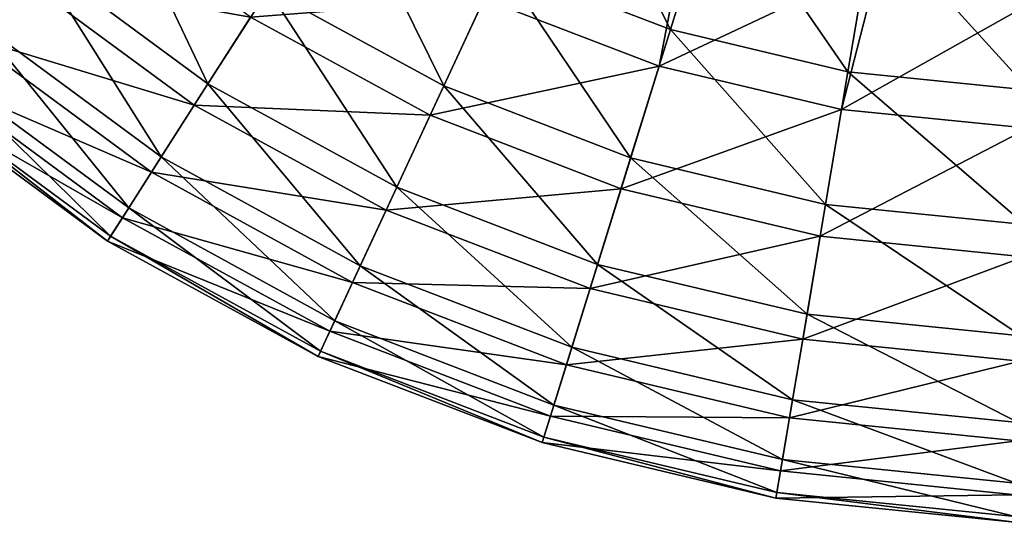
# Model space of a CAD drawing. Header units: millimetres. Extents: x 5 to 159, y 108 to 1015.
# Tile 2 of 250: x 111 to 128, y 114 to 122. Entities that reach past the tile are written whole.
import ezdxf

# ---------------------------------------------------------------- set-up
doc = ezdxf.new("R2010")
doc.units = ezdxf.units.MM
doc.header["$LTSCALE"] = 25.4
doc.layers.get('0').update_dxf_attribs({"true_color": 0xff5454})

# ---------------------------------------------------------------- blocks, each defined once
blk = doc.blocks.new('SPIDER-6792-9745.STL#2')
at = {"color": 7, "true_color": 0xffffff}
mesh = blk.add_polyface(dxfattribs=at)
corners = [(110.409, 122.366, 31.862), (108.743, 126.011, 28.473), (111.354, 123.485, 28.473), (107.656, 125.028, 31.862)]
mesh.append_faces([[corners[k] for k in face] for face in [(0, 1, 2), (1, 0, 3)]], dxfattribs={"vtx0": -1, "color": 7})
mesh = blk.add_polyface(dxfattribs=at)
corners = [(120.318, 125.729, 19.785), (122.087, 122.245, 22.385), (119.214, 123.351, 22.385), (122.863, 124.749, 19.785)]
mesh.append_faces([[corners[k] for k in face] for face in [(0, 1, 2), (1, 0, 3)]], dxfattribs={"vtx0": -1, "color": 7})
mesh = blk.add_polyface(dxfattribs=at)
corners = [(114.279, 121.33, 28.473), (112.57, 124.923, 25.297), (115.293, 122.917, 25.297), (111.354, 123.485, 28.473)]
mesh.append_faces([[corners[k] for k in face] for face in [(0, 1, 2), (1, 0, 3)]], dxfattribs={"vtx0": -1, "color": 7})
mesh = blk.add_polyface(dxfattribs=at)
corners = [(118.258, 121.292, 25.297), (116.514, 124.831, 22.385), (119.214, 123.351, 22.385), (115.293, 122.917, 25.297)]
mesh.append_faces([[corners[k] for k in face] for face in [(0, 1, 2), (1, 0, 3)]], dxfattribs={"vtx0": -1, "color": 7})
mesh = blk.add_polyface(dxfattribs=at)
corners = [(122.863, 124.749, 19.785), (125.081, 121.531, 22.385), (122.087, 122.245, 22.385), (125.517, 124.116, 19.785)]
mesh.append_faces([[corners[k] for k in face] for face in [(0, 1, 2), (1, 0, 3)]], dxfattribs={"vtx0": -1, "color": 7})
mesh = blk.add_polyface(dxfattribs=at)
corners = [(114.999, 122.457, 60.078), (111.078, 123.158, 55.936), (114.049, 120.969, 55.936), (112.218, 124.507, 60.078)]
mesh.append_faces([[corners[k] for k in face] for face in [(0, 1, 2), (1, 0, 3)]], dxfattribs={"vtx0": -1, "color": 7})
mesh = blk.add_polyface(dxfattribs=at)
corners = [(118.942, 122.765, 64.024), (114.999, 122.457, 60.078), (118.029, 120.797, 60.078), (116.167, 124.286, 64.024)]
mesh.append_faces([[corners[k] for k in face] for face in [(0, 1, 2), (1, 0, 3)]], dxfattribs={"vtx0": -1, "color": 7})
mesh = blk.add_polyface(dxfattribs=at)
corners = [(122.382, 124.15, 67.734), (118.942, 122.765, 64.024), (121.895, 121.628, 64.024)]
mesh.append_faces([[corners[k] for k in face] for face in [(0, 1, 2)]], dxfattribs={"color": 7})
mesh = blk.add_polyface(dxfattribs=at)
corners = [(122.382, 124.15, 67.734), (121.895, 121.628, 64.024), (125.607, 123.376, 67.734)]
mesh.append_faces([[corners[k] for k in face] for face in [(0, 1, 2)]], dxfattribs={"color": 7})
mesh = blk.add_polyface(dxfattribs=at)
corners = [(125.517, 124.116, 19.785), (128.144, 121.223, 22.385), (125.081, 121.531, 22.385), (128.232, 123.843, 19.785)]
mesh.append_faces([[corners[k] for k in face] for face in [(0, 1, 2), (1, 0, 3)]], dxfattribs={"vtx0": -1, "color": 7})
mesh = blk.add_polyface(dxfattribs=at)
corners = [(113.491, 120.095, 31.862), (111.354, 123.485, 28.473), (114.279, 121.33, 28.473), (110.409, 122.366, 31.862)]
mesh.append_faces([[corners[k] for k in face] for face in [(0, 1, 2), (1, 0, 3)]], dxfattribs={"vtx0": -1, "color": 7})
mesh = blk.add_polyface(dxfattribs=at)
corners = [(121.414, 120.076, 25.297), (119.214, 123.351, 22.385), (122.087, 122.245, 22.385), (118.258, 121.292, 25.297)]
mesh.append_faces([[corners[k] for k in face] for face in [(0, 1, 2), (1, 0, 3)]], dxfattribs={"vtx0": -1, "color": 7})
mesh = blk.add_polyface(dxfattribs=at)
corners = [(125.607, 123.376, 67.734), (121.895, 121.628, 64.024), (124.974, 120.894, 64.024)]
mesh.append_faces([[corners[k] for k in face] for face in [(0, 1, 2)]], dxfattribs={"color": 7})
mesh = blk.add_polyface(dxfattribs=at)
corners = [(125.607, 123.376, 67.734), (124.974, 120.894, 64.024), (128.914, 123.115, 67.734)]
mesh.append_faces([[corners[k] for k in face] for face in [(0, 1, 2)]], dxfattribs={"color": 7})
mesh = blk.add_polyface(dxfattribs=at)
corners = [(114.049, 120.969, 55.936), (110.209, 122.131, 51.638), (113.325, 119.835, 51.638), (111.078, 123.158, 55.936)]
mesh.append_faces([[corners[k] for k in face] for face in [(0, 1, 2), (1, 0, 3)]], dxfattribs={"vtx0": -1, "color": 7})
mesh = blk.add_polyface(dxfattribs=at)
corners = [(128.914, 123.115, 67.734), (124.974, 120.894, 64.024), (128.123, 120.577, 64.024)]
mesh.append_faces([[corners[k] for k in face] for face in [(0, 1, 2)]], dxfattribs={"color": 7})
mesh = blk.add_polyface(dxfattribs=at)
corners = [(117.466, 119.584, 28.473), (115.293, 122.917, 25.297), (118.258, 121.292, 25.297), (114.279, 121.33, 28.473)]
mesh.append_faces([[corners[k] for k in face] for face in [(0, 1, 2), (1, 0, 3)]], dxfattribs={"vtx0": -1, "color": 7})
mesh = blk.add_polyface(dxfattribs=at)
corners = [(121.895, 121.628, 64.024), (118.029, 120.797, 60.078), (121.253, 119.556, 60.078), (118.942, 122.765, 64.024)]
mesh.append_faces([[corners[k] for k in face] for face in [(0, 1, 2), (1, 0, 3)]], dxfattribs={"vtx0": -1, "color": 7})
mesh = blk.add_polyface(dxfattribs=at)
corners = [(112.941, 119.232, 35.41), (110.409, 122.366, 31.862), (113.491, 120.095, 31.862), (109.748, 121.585, 35.41)]
mesh.append_faces([[corners[k] for k in face] for face in [(0, 1, 2), (1, 0, 3)]], dxfattribs={"vtx0": -1, "color": 7})
mesh = blk.add_polyface(dxfattribs=at)
corners = [(118.029, 120.797, 60.078), (114.049, 120.969, 55.936), (117.285, 119.195, 55.936), (114.999, 122.457, 60.078)]
mesh.append_faces([[corners[k] for k in face] for face in [(0, 1, 2), (1, 0, 3)]], dxfattribs={"vtx0": -1, "color": 7})
mesh = blk.add_polyface(dxfattribs=at)
corners = [(124.704, 119.292, 25.297), (122.087, 122.245, 22.385), (125.081, 121.531, 22.385), (121.414, 120.076, 25.297)]
mesh.append_faces([[corners[k] for k in face] for face in [(0, 1, 2), (1, 0, 3)]], dxfattribs={"vtx0": -1, "color": 7})
mesh = blk.add_polyface(dxfattribs=at)
corners = [(113.325, 119.835, 51.638), (109.621, 121.435, 47.228), (112.835, 119.067, 47.228), (110.209, 122.131, 51.638)]
mesh.append_faces([[corners[k] for k in face] for face in [(0, 1, 2), (1, 0, 3)]], dxfattribs={"vtx0": -1, "color": 7})
mesh = blk.add_polyface(dxfattribs=at)
corners = [(112.636, 118.756, 39.058), (109.748, 121.585, 35.41), (112.941, 119.232, 35.41), (109.383, 121.153, 39.058)]
mesh.append_faces([[corners[k] for k in face] for face in [(0, 1, 2), (1, 0, 3)]], dxfattribs={"vtx0": -1, "color": 7})
mesh = blk.add_polyface(dxfattribs=at)
corners = [(124.974, 120.894, 64.024), (121.253, 119.556, 60.078), (124.613, 118.755, 60.078), (121.895, 121.628, 64.024)]
mesh.append_faces([[corners[k] for k in face] for face in [(0, 1, 2), (1, 0, 3)]], dxfattribs={"vtx0": -1, "color": 7})
mesh = blk.add_polyface(dxfattribs=at)
corners = [(128.068, 118.954, 25.297), (125.081, 121.531, 22.385), (128.144, 121.223, 22.385), (124.704, 119.292, 25.297)]
mesh.append_faces([[corners[k] for k in face] for face in [(0, 1, 2), (1, 0, 3)]], dxfattribs={"vtx0": -1, "color": 7})
mesh = blk.add_polyface(dxfattribs=at)
corners = [(112.835, 119.067, 47.228), (109.32, 121.078, 42.749), (112.584, 118.673, 42.749), (109.621, 121.435, 47.228)]
mesh.append_faces([[corners[k] for k in face] for face in [(0, 1, 2), (1, 0, 3)]], dxfattribs={"vtx0": -1, "color": 7})
mesh = blk.add_polyface(dxfattribs=at)
corners = [(116.849, 118.255, 31.862), (114.279, 121.33, 28.473), (117.466, 119.584, 28.473), (113.491, 120.095, 31.862)]
mesh.append_faces([[corners[k] for k in face] for face in [(0, 1, 2), (1, 0, 3)]], dxfattribs={"vtx0": -1, "color": 7})
mesh = blk.add_polyface(dxfattribs=at)
corners = [(120.856, 118.278, 28.473), (118.258, 121.292, 25.297), (121.414, 120.076, 25.297), (117.466, 119.584, 28.473)]
mesh.append_faces([[corners[k] for k in face] for face in [(0, 1, 2), (1, 0, 3)]], dxfattribs={"vtx0": -1, "color": 7})
mesh = blk.add_polyface(dxfattribs=at)
corners = [(112.584, 118.673, 42.749), (109.383, 121.153, 39.058), (112.636, 118.756, 39.058), (109.32, 121.078, 42.749)]
mesh.append_faces([[corners[k] for k in face] for face in [(0, 1, 2), (1, 0, 3)]], dxfattribs={"vtx0": -1, "color": 7})
mesh = blk.add_polyface(dxfattribs=at)
corners = [(117.285, 119.195, 55.936), (113.325, 119.835, 51.638), (116.719, 117.975, 51.638), (114.049, 120.969, 55.936)]
mesh.append_faces([[corners[k] for k in face] for face in [(0, 1, 2), (1, 0, 3)]], dxfattribs={"vtx0": -1, "color": 7})
mesh = blk.add_polyface(dxfattribs=at)
corners = [(128.123, 120.577, 64.024), (124.613, 118.755, 60.078), (128.05, 118.409, 60.078), (124.974, 120.894, 64.024)]
mesh.append_faces([[corners[k] for k in face] for face in [(0, 1, 2), (1, 0, 3)]], dxfattribs={"vtx0": -1, "color": 7})
mesh = blk.add_polyface(dxfattribs=at)
corners = [(121.253, 119.556, 60.078), (117.285, 119.195, 55.936), (120.729, 117.869, 55.936), (118.029, 120.797, 60.078)]
mesh.append_faces([[corners[k] for k in face] for face in [(0, 1, 2), (1, 0, 3)]], dxfattribs={"vtx0": -1, "color": 7})
mesh = blk.add_polyface(dxfattribs=at)
corners = [(116.418, 117.327, 35.41), (113.491, 120.095, 31.862), (116.849, 118.255, 31.862), (112.941, 119.232, 35.41)]
mesh.append_faces([[corners[k] for k in face] for face in [(0, 1, 2), (1, 0, 3)]], dxfattribs={"vtx0": -1, "color": 7})
mesh = blk.add_polyface(dxfattribs=at)
corners = [(124.391, 117.436, 28.473), (121.414, 120.076, 25.297), (124.704, 119.292, 25.297), (120.856, 118.278, 28.473)]
mesh.append_faces([[corners[k] for k in face] for face in [(0, 1, 2), (1, 0, 3)]], dxfattribs={"vtx0": -1, "color": 7})
mesh = blk.add_polyface(dxfattribs=at)
corners = [(116.719, 117.975, 51.638), (112.835, 119.067, 47.228), (116.336, 117.149, 47.228), (113.325, 119.835, 51.638)]
mesh.append_faces([[corners[k] for k in face] for face in [(0, 1, 2), (1, 0, 3)]], dxfattribs={"vtx0": -1, "color": 7})
mesh = blk.add_polyface(dxfattribs=at)
corners = [(120.422, 116.879, 31.862), (117.466, 119.584, 28.473), (120.856, 118.278, 28.473), (116.849, 118.255, 31.862)]
mesh.append_faces([[corners[k] for k in face] for face in [(0, 1, 2), (1, 0, 3)]], dxfattribs={"vtx0": -1, "color": 7})
mesh = blk.add_polyface(dxfattribs=at)
corners = [(124.613, 118.755, 60.078), (120.729, 117.869, 55.936), (124.319, 117.013, 55.936), (121.253, 119.556, 60.078)]
mesh.append_faces([[corners[k] for k in face] for face in [(0, 1, 2), (1, 0, 3)]], dxfattribs={"vtx0": -1, "color": 7})
mesh = blk.add_polyface(dxfattribs=at)
corners = [(116.18, 116.814, 39.058), (112.941, 119.232, 35.41), (116.418, 117.327, 35.41), (112.636, 118.756, 39.058)]
mesh.append_faces([[corners[k] for k in face] for face in [(0, 1, 2), (1, 0, 3)]], dxfattribs={"vtx0": -1, "color": 7})
mesh = blk.add_polyface(dxfattribs=at)
corners = [(120.729, 117.869, 55.936), (116.719, 117.975, 51.638), (120.331, 116.584, 51.638), (117.285, 119.195, 55.936)]
mesh.append_faces([[corners[k] for k in face] for face in [(0, 1, 2), (1, 0, 3)]], dxfattribs={"vtx0": -1, "color": 7})
mesh = blk.add_polyface(dxfattribs=at)
corners = [(128.006, 117.072, 28.473), (124.704, 119.292, 25.297), (128.068, 118.954, 25.297), (124.391, 117.436, 28.473)]
mesh.append_faces([[corners[k] for k in face] for face in [(0, 1, 2), (1, 0, 3)]], dxfattribs={"vtx0": -1, "color": 7})
mesh = blk.add_polyface(dxfattribs=at)
corners = [(116.336, 117.149, 47.228), (112.584, 118.673, 42.749), (116.139, 116.725, 42.749), (112.835, 119.067, 47.228)]
mesh.append_faces([[corners[k] for k in face] for face in [(0, 1, 2), (1, 0, 3)]], dxfattribs={"vtx0": -1, "color": 7})
mesh = blk.add_polyface(dxfattribs=at)
corners = [(116.139, 116.725, 42.749), (112.636, 118.756, 39.058), (116.18, 116.814, 39.058), (112.584, 118.673, 42.749)]
mesh.append_faces([[corners[k] for k in face] for face in [(0, 1, 2), (1, 0, 3)]], dxfattribs={"vtx0": -1, "color": 7})
mesh = blk.add_polyface(dxfattribs=at)
corners = [(128.05, 118.409, 60.078), (124.319, 117.013, 55.936), (127.991, 116.644, 55.936), (124.613, 118.755, 60.078)]
mesh.append_faces([[corners[k] for k in face] for face in [(0, 1, 2), (1, 0, 3)]], dxfattribs={"vtx0": -1, "color": 7})
mesh = blk.add_polyface(dxfattribs=at)
corners = [(120.119, 115.901, 35.41), (116.849, 118.255, 31.862), (120.422, 116.879, 31.862), (116.418, 117.327, 35.41)]
mesh.append_faces([[corners[k] for k in face] for face in [(0, 1, 2), (1, 0, 3)]], dxfattribs={"vtx0": -1, "color": 7})
mesh = blk.add_polyface(dxfattribs=at)
corners = [(124.147, 115.991, 31.862), (120.856, 118.278, 28.473), (124.391, 117.436, 28.473), (120.422, 116.879, 31.862)]
mesh.append_faces([[corners[k] for k in face] for face in [(0, 1, 2), (1, 0, 3)]], dxfattribs={"vtx0": -1, "color": 7})
mesh = blk.add_polyface(dxfattribs=at)
corners = [(120.331, 116.584, 51.638), (116.336, 117.149, 47.228), (120.061, 115.714, 47.228), (116.719, 117.975, 51.638)]
mesh.append_faces([[corners[k] for k in face] for face in [(0, 1, 2), (1, 0, 3)]], dxfattribs={"vtx0": -1, "color": 7})
mesh = blk.add_polyface(dxfattribs=at)
corners = [(124.319, 117.013, 55.936), (120.331, 116.584, 51.638), (124.096, 115.687, 51.638), (120.729, 117.869, 55.936)]
mesh.append_faces([[corners[k] for k in face] for face in [(0, 1, 2), (1, 0, 3)]], dxfattribs={"vtx0": -1, "color": 7})
mesh = blk.add_polyface(dxfattribs=at)
corners = [(127.957, 115.608, 31.862), (124.391, 117.436, 28.473), (128.006, 117.072, 28.473), (124.147, 115.991, 31.862)]
mesh.append_faces([[corners[k] for k in face] for face in [(0, 1, 2), (1, 0, 3)]], dxfattribs={"vtx0": -1, "color": 7})
mesh = blk.add_polyface(dxfattribs=at)
corners = [(119.951, 115.361, 39.058), (116.418, 117.327, 35.41), (120.119, 115.901, 35.41), (116.18, 116.814, 39.058)]
mesh.append_faces([[corners[k] for k in face] for face in [(0, 1, 2), (1, 0, 3)]], dxfattribs={"vtx0": -1, "color": 7})
mesh = blk.add_polyface(dxfattribs=at)
corners = [(120.061, 115.714, 47.228), (116.139, 116.725, 42.749), (119.922, 115.268, 42.749), (116.336, 117.149, 47.228)]
mesh.append_faces([[corners[k] for k in face] for face in [(0, 1, 2), (1, 0, 3)]], dxfattribs={"vtx0": -1, "color": 7})
mesh = blk.add_polyface(dxfattribs=at)
corners = [(127.991, 116.644, 55.936), (124.096, 115.687, 51.638), (127.946, 115.3, 51.638), (124.319, 117.013, 55.936)]
mesh.append_faces([[corners[k] for k in face] for face in [(0, 1, 2), (1, 0, 3)]], dxfattribs={"vtx0": -1, "color": 7})
mesh = blk.add_polyface(dxfattribs=at)
corners = [(123.977, 114.982, 35.41), (120.422, 116.879, 31.862), (124.147, 115.991, 31.862), (120.119, 115.901, 35.41)]
mesh.append_faces([[corners[k] for k in face] for face in [(0, 1, 2), (1, 0, 3)]], dxfattribs={"vtx0": -1, "color": 7})
mesh = blk.add_polyface(dxfattribs=at)
corners = [(119.922, 115.268, 42.749), (116.18, 116.814, 39.058), (119.951, 115.361, 39.058), (116.139, 116.725, 42.749)]
mesh.append_faces([[corners[k] for k in face] for face in [(0, 1, 2), (1, 0, 3)]], dxfattribs={"vtx0": -1, "color": 7})
mesh = blk.add_polyface(dxfattribs=at)
corners = [(124.096, 115.687, 51.638), (120.061, 115.714, 47.228), (123.944, 114.789, 47.228), (120.331, 116.584, 51.638)]
mesh.append_faces([[corners[k] for k in face] for face in [(0, 1, 2), (1, 0, 3)]], dxfattribs={"vtx0": -1, "color": 7})
mesh = blk.add_polyface(dxfattribs=at)
corners = [(123.883, 114.425, 39.058), (120.119, 115.901, 35.41), (123.977, 114.982, 35.41), (119.951, 115.361, 39.058)]
mesh.append_faces([[corners[k] for k in face] for face in [(0, 1, 2), (1, 0, 3)]], dxfattribs={"vtx0": -1, "color": 7})
mesh = blk.add_polyface(dxfattribs=at)
corners = [(127.922, 114.585, 35.41), (124.147, 115.991, 31.862), (127.957, 115.608, 31.862), (123.977, 114.982, 35.41)]
mesh.append_faces([[corners[k] for k in face] for face in [(0, 1, 2), (1, 0, 3)]], dxfattribs={"vtx0": -1, "color": 7})
mesh = blk.add_polyface(dxfattribs=at)
corners = [(123.944, 114.789, 47.228), (119.922, 115.268, 42.749), (123.866, 114.328, 42.749), (120.061, 115.714, 47.228)]
mesh.append_faces([[corners[k] for k in face] for face in [(0, 1, 2), (1, 0, 3)]], dxfattribs={"vtx0": -1, "color": 7})
mesh = blk.add_polyface(dxfattribs=at)
corners = [(127.946, 115.3, 51.638), (123.944, 114.789, 47.228), (127.916, 114.389, 47.228), (124.096, 115.687, 51.638)]
mesh.append_faces([[corners[k] for k in face] for face in [(0, 1, 2), (1, 0, 3)]], dxfattribs={"vtx0": -1, "color": 7})
mesh = blk.add_polyface(dxfattribs=at)
corners = [(123.866, 114.328, 42.749), (119.951, 115.361, 39.058), (123.883, 114.425, 39.058), (119.922, 115.268, 42.749)]
mesh.append_faces([[corners[k] for k in face] for face in [(0, 1, 2), (1, 0, 3)]], dxfattribs={"vtx0": -1, "color": 7})
mesh = blk.add_polyface(dxfattribs=at)
corners = [(127.904, 114.02, 39.058), (123.977, 114.982, 35.41), (127.922, 114.585, 35.41), (123.883, 114.425, 39.058)]
mesh.append_faces([[corners[k] for k in face] for face in [(0, 1, 2), (1, 0, 3)]], dxfattribs={"vtx0": -1, "color": 7})
mesh = blk.add_polyface(dxfattribs=at)
corners = [(127.916, 114.389, 47.228), (123.866, 114.328, 42.749), (127.9, 113.922, 42.749), (123.944, 114.789, 47.228)]
mesh.append_faces([[corners[k] for k in face] for face in [(0, 1, 2), (1, 0, 3)]], dxfattribs={"vtx0": -1, "color": 7})
mesh = blk.add_polyface(dxfattribs=at)
corners = [(127.9, 113.922, 42.749), (123.883, 114.425, 39.058), (127.904, 114.02, 39.058), (123.866, 114.328, 42.749)]
mesh.append_faces([[corners[k] for k in face] for face in [(0, 1, 2), (1, 0, 3)]], dxfattribs={"vtx0": -1, "color": 7})

msp = doc.modelspace()

# ---------------------------------------------------------------- block references
at = {"color": 250, "true_color": 0x262626}
msp.add_blockref('SPIDER-6792-9745.STL#2', (0, 0), dxfattribs=at)

doc.saveas('drawing.dxf')
